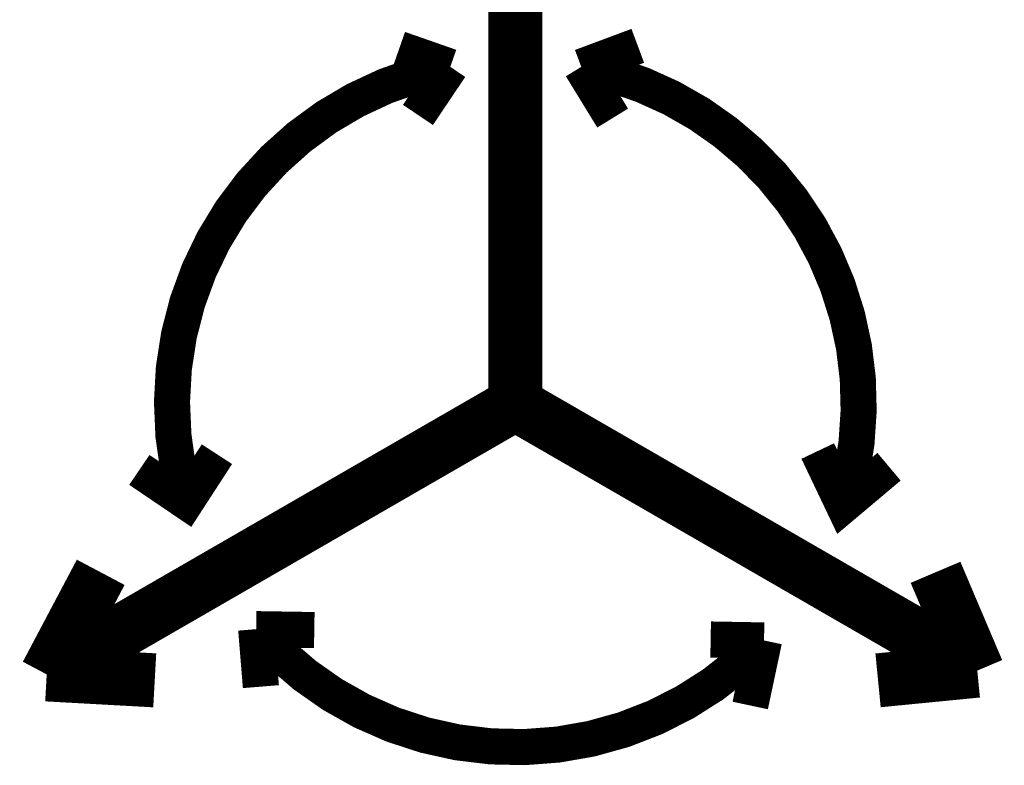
# Model space of a CAD drawing. Extents: x -0.05 to 0.95, y -0.15 to 1.54.
# Tile 22 of 45: x 0.29 to 0.61, y 0.5 to 0.74. Entities that reach past the tile are written whole.
import ezdxf

# ---------------------------------------------------------------- set-up
doc = ezdxf.new("R2010")
doc.units = 0
doc.layers.add('ACCEL_35_CLICK_V101_GTO', color=14, linetype='CONTINUOUS')

msp = doc.modelspace()

# ---------------------------------------------------------------- linework, layer by layer
at = {"layer": 'ACCEL_35_CLICK_V101_GTO'}
for points, const_width in [([(0.3008, 0.5339), (0.45, 0.62), (0.45, 0.7915)], 0.0172), ([(0.413, 0.733), (0.4293, 0.7273)], 0.0115), ([(0.471, 0.7273), (0.489, 0.734)], 0.0115), ([(0.419, 0.712), (0.4293, 0.7273)], 0.0115), ([(0.471, 0.7273), (0.481, 0.711)], 0.0115), ([(0.45, 0.62), (0.5971, 0.5351)], 0.0172), ([(0.3303, 0.599), (0.3452, 0.5889), (0.355, 0.604)], 0.0115), ([(0.5463, 0.605), (0.5545, 0.5878), (0.569, 0.6)], 0.0115), ([(0.3008, 0.5339), (0.318, 0.5664)], 0.0172), ([(0.5838, 0.5664), (0.5971, 0.5351)], 0.0172), ([(0.3675, 0.5483), (0.386, 0.548)], 0.0115), ([(0.3675, 0.5483), (0.369, 0.53)], 0.0115), ([(0.5122, 0.545), (0.5292, 0.5447)], 0.0115), ([(0.5248, 0.524), (0.5292, 0.5447)], 0.0115), ([(0.3008, 0.5339), (0.3352, 0.532)], 0.0172), ([(0.5655, 0.532), (0.5971, 0.5351)], 0.0172)]:
    msp.add_lwpolyline(points, dxfattribs=dict(at, const_width=const_width))
at = {"layer": 'ACCEL_35_CLICK_V101_GTO', "const_width": 0.0115}
for points in [[(0.4293, 0.7273, 0.443188), (0.3452, 0.5889)], [(0.5545, 0.5878, 0.445502), (0.471, 0.7273)], [(0.3675, 0.5483, 0.442369), (0.5292, 0.5447)]]:
    msp.add_lwpolyline(points, format="xyb", dxfattribs=at)

doc.saveas('drawing.dxf')
